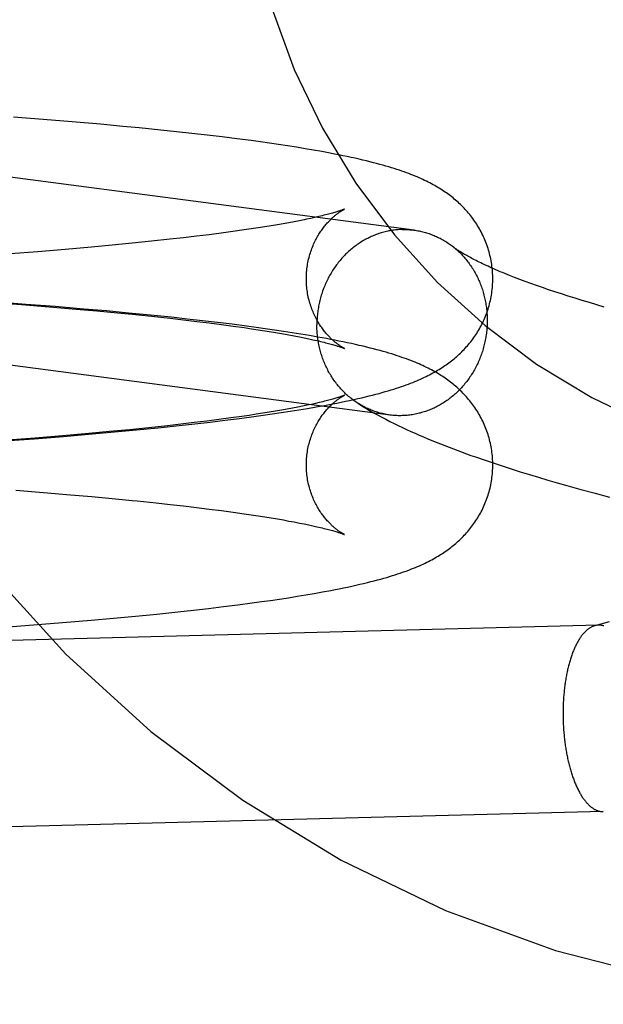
# Model space of a CAD drawing. Header units: inches. Extents: x 0 to 184, y 0 to 119.
# Tile 33 of 116: x 81.902 to 82.024, y 44.56 to 44.766. Entities that reach past the tile are written whole.
import ezdxf

# ---------------------------------------------------------------- set-up
doc = ezdxf.new("R2010")
doc.units = ezdxf.units.IN
doc.header["$LTSCALE"] = 10.121375
doc.header["$MEASUREMENT"] = 0
doc.linetypes.add('HIDDEN', pattern=[0.2, 0.1, -0.1])
doc.layers.add('DEFAULT_2', color=8, linetype='HIDDEN')

msp = doc.modelspace()

# ---------------------------------------------------------------- linework, layer by layer
at = {"layer": 'DEFAULT_2', "color": 8, "linetype": 'HIDDEN'}
for p, q in [((81.98439, 44.72152), (81.76666, 44.75005)), ((81.90672, 44.74465), (81.90056, 44.74512)), ((81.91279, 44.74416), (81.90672, 44.74465)), ((81.91873, 44.74365), (81.91279, 44.74416)), ((81.9234, 44.74323), (81.91873, 44.74365)), ((81.92684, 44.7429), (81.9234, 44.74323)), ((81.93134, 44.74245), (81.92684, 44.7429)), ((81.93465, 44.74211), (81.93134, 44.74245)), ((81.93789, 44.74175), (81.93465, 44.74211)), ((81.94108, 44.74139), (81.93789, 44.74175)), ((81.9442, 44.74102), (81.94108, 44.74139)), ((81.94726, 44.74063), (81.9442, 44.74102)), ((81.95025, 44.74024), (81.94726, 44.74063)), ((81.9522, 44.73998), (81.95025, 44.74024)), ((81.95413, 44.7397), (81.9522, 44.73998)), ((81.95602, 44.73943), (81.95413, 44.7397)), ((81.95789, 44.73914), (81.95602, 44.73943)), ((81.95973, 44.73885), (81.95789, 44.73914)), ((81.96155, 44.73855), (81.95973, 44.73885)), ((81.96333, 44.73825), (81.96155, 44.73855)), ((81.96508, 44.73794), (81.96333, 44.73825)), ((81.96362, 44.72417), (81.96277, 44.72398)), ((81.96442, 44.72436), (81.96362, 44.72417)), ((81.95174, 44.722), (81.9503, 44.72178)), ((81.95313, 44.72222), (81.95174, 44.722)), ((81.95448, 44.72243), (81.95313, 44.72222)), ((81.95576, 44.72265), (81.95448, 44.72243)), ((81.957, 44.72286), (81.95576, 44.72265)), ((81.95817, 44.72307), (81.957, 44.72286)), ((81.9593, 44.72328), (81.95817, 44.72307)), ((81.96036, 44.72349), (81.9593, 44.72328)), ((81.96137, 44.72369), (81.96036, 44.72349)), ((81.93611, 44.71992), (81.93328, 44.7196)), ((81.93884, 44.72025), (81.93611, 44.71992)), ((81.94148, 44.72057), (81.93884, 44.72025)), ((81.94403, 44.7209), (81.94148, 44.72057)), ((81.94647, 44.72123), (81.94403, 44.7209)), ((81.9488, 44.72156), (81.94647, 44.72123)), ((81.9503, 44.72178), (81.9488, 44.72156)), ((81.91687, 44.71796), (81.91134, 44.71748)), ((81.92117, 44.71836), (81.91687, 44.71796)), ((81.92534, 44.71877), (81.92117, 44.71836)), ((81.92939, 44.71918), (81.92534, 44.71877)), ((81.93328, 44.7196), (81.92939, 44.71918)), ((81.90565, 44.71701), (81.89982, 44.71656)), ((81.91134, 44.71748), (81.90565, 44.71701)), ((82.00648, 44.71122), (82.0054, 44.71163)), ((81.97939, 44.68284), (81.77543, 44.70957)), ((82.00761, 44.7108), (82.00648, 44.71122)), ((82.00877, 44.71037), (82.00761, 44.7108)), ((82.00998, 44.70994), (82.00877, 44.71037)), ((82.01123, 44.7095), (82.00998, 44.70994)), ((82.01252, 44.70906), (82.01123, 44.7095)), ((82.01385, 44.70861), (82.01252, 44.70906)), ((82.01522, 44.70817), (82.01385, 44.70861)), ((82.01663, 44.70772), (82.01522, 44.70817)), ((82.01807, 44.70726), (82.01663, 44.70772)), ((81.89633, 44.70638), (81.90222, 44.70594)), ((81.90315, 44.70599), (81.89694, 44.70645)), ((81.90222, 44.70594), (81.90799, 44.70549)), ((81.90927, 44.70552), (81.90315, 44.70599)), ((81.90799, 44.70549), (81.91362, 44.70501)), ((81.91528, 44.70502), (81.90927, 44.70552)), ((82.01954, 44.7068), (82.01807, 44.70726)), ((82.02106, 44.70635), (82.01954, 44.7068)), ((82.0226, 44.70588), (82.02106, 44.70635)), ((82.02418, 44.70542), (82.0226, 44.70588)), ((81.91362, 44.70501), (81.918, 44.70462)), ((81.92001, 44.70461), (81.91528, 44.70502)), ((81.918, 44.70462), (81.92227, 44.70422)), ((81.92464, 44.70418), (81.92001, 44.70461)), ((81.92227, 44.70422), (81.92538, 44.70392)), ((81.92919, 44.70374), (81.92464, 44.70418)), ((81.92538, 44.70392), (81.92942, 44.7035)), ((81.93363, 44.70328), (81.92919, 44.70374)), ((81.92942, 44.7035), (81.93332, 44.70308)), ((81.93332, 44.70308), (81.93615, 44.70276)), ((81.9369, 44.70293), (81.93363, 44.70328)), ((81.93615, 44.70276), (81.93888, 44.70243)), ((81.9401, 44.70257), (81.9369, 44.70293)), ((81.93888, 44.70243), (81.94152, 44.70211)), ((81.94324, 44.7022), (81.9401, 44.70257)), ((81.94152, 44.70211), (81.94406, 44.70178)), ((81.94632, 44.70182), (81.94324, 44.7022)), ((81.94406, 44.70178), (81.94649, 44.70145)), ((81.94933, 44.70143), (81.94632, 44.70182)), ((81.94649, 44.70145), (81.94883, 44.70112)), ((81.95129, 44.70117), (81.94933, 44.70143)), ((81.94883, 44.70112), (81.95032, 44.7009)), ((81.95032, 44.7009), (81.95176, 44.70068)), ((81.95323, 44.7009), (81.95129, 44.70117)), ((81.95176, 44.70068), (81.95316, 44.70046)), ((81.95316, 44.70046), (81.9545, 44.70025)), ((81.95514, 44.70062), (81.95323, 44.7009)), ((81.9545, 44.70025), (81.95578, 44.70003)), ((81.95702, 44.70034), (81.95514, 44.70062)), ((81.95578, 44.70003), (81.95702, 44.69982)), ((81.95887, 44.70005), (81.95702, 44.70034)), ((81.95702, 44.69982), (81.95819, 44.69961)), ((81.95819, 44.69961), (81.95931, 44.6994)), ((81.9607, 44.69976), (81.95887, 44.70005)), ((81.95931, 44.6994), (81.96037, 44.69919)), ((81.9625, 44.69946), (81.9607, 44.69976)), ((81.96426, 44.69915), (81.9625, 44.69946)), ((81.96037, 44.69919), (81.96138, 44.69899)), ((81.96138, 44.69899), (81.96233, 44.6988)), ((81.96233, 44.6988), (81.96321, 44.6986)), ((81.962, 44.68489), (81.96104, 44.68469)), ((81.96291, 44.68508), (81.962, 44.68489)), ((81.96376, 44.68527), (81.96291, 44.68508)), ((81.96454, 44.68545), (81.96376, 44.68527)), ((81.96385, 44.68453), (81.9656, 44.68484)), ((81.9656, 44.68484), (81.96735, 44.68517)), ((81.94984, 44.68278), (81.94834, 44.68256)), ((81.9513, 44.683), (81.94984, 44.68278)), ((81.95081, 44.68252), (81.95276, 44.68279)), ((81.95271, 44.68321), (81.9513, 44.683)), ((81.95406, 44.68343), (81.95271, 44.68321)), ((81.95276, 44.68279), (81.95468, 44.68306)), ((81.95536, 44.68365), (81.95406, 44.68343)), ((81.95468, 44.68306), (81.95658, 44.68334)), ((81.95661, 44.68386), (81.95536, 44.68365)), ((81.95658, 44.68334), (81.95844, 44.68363)), ((81.9578, 44.68407), (81.95661, 44.68386)), ((81.95894, 44.68428), (81.9578, 44.68407)), ((81.95844, 44.68363), (81.96028, 44.68392)), ((81.96002, 44.68449), (81.95894, 44.68428)), ((81.96104, 44.68469), (81.96002, 44.68449)), ((81.96028, 44.68392), (81.96208, 44.68422)), ((81.96208, 44.68422), (81.96385, 44.68453)), ((81.93558, 44.68093), (81.93275, 44.68061)), ((81.93524, 44.68064), (81.93849, 44.681)), ((81.93833, 44.68125), (81.93558, 44.68093)), ((81.94098, 44.68158), (81.93833, 44.68125)), ((81.93849, 44.681), (81.94167, 44.68136)), ((81.94353, 44.6819), (81.94098, 44.68158)), ((81.94167, 44.68136), (81.94478, 44.68174)), ((81.94599, 44.68223), (81.94353, 44.6819)), ((81.94478, 44.68174), (81.94783, 44.68212)), ((81.94834, 44.68256), (81.94599, 44.68223)), ((81.94783, 44.68212), (81.95081, 44.68252)), ((81.91631, 44.67898), (81.91078, 44.6785)), ((81.91099, 44.67837), (81.91698, 44.67888)), ((81.92061, 44.67937), (81.91631, 44.67898)), ((81.91698, 44.67888), (81.92169, 44.6793)), ((81.92479, 44.67978), (81.92061, 44.67937)), ((81.92169, 44.6793), (81.92631, 44.67973)), ((81.92884, 44.68019), (81.92479, 44.67978)), ((81.92631, 44.67973), (81.93083, 44.68018)), ((81.93275, 44.68061), (81.92884, 44.68019)), ((81.93083, 44.68018), (81.93524, 44.68064)), ((81.89868, 44.67743), (81.90488, 44.67789)), ((81.90509, 44.67803), (81.89927, 44.67758)), ((81.90488, 44.67789), (81.91099, 44.67837)), ((81.91078, 44.6785), (81.90509, 44.67803)), ((81.99904, 44.67345), (82.0009, 44.67282)), ((82.0009, 44.67282), (82.00278, 44.6722)), ((82.00278, 44.6722), (82.00467, 44.67159)), ((82.00467, 44.67159), (82.00658, 44.67099)), ((82.00658, 44.67099), (82.0085, 44.6704)), ((82.0085, 44.6704), (82.01043, 44.66982)), ((82.01043, 44.66982), (82.01238, 44.66925)), ((82.01238, 44.66925), (82.01434, 44.66868)), ((82.01434, 44.66868), (82.01631, 44.66812)), ((81.90104, 44.6671), (81.90683, 44.66665)), ((81.90683, 44.66665), (81.91249, 44.66617)), ((82.01631, 44.66812), (82.01928, 44.66729)), ((82.01928, 44.66729), (82.02228, 44.66647)), ((82.02228, 44.66647), (82.0253, 44.66567)), ((81.91249, 44.66617), (81.9169, 44.66579)), ((81.9169, 44.66579), (81.9212, 44.66539)), ((81.9264, 44.66488), (81.9304, 44.66446)), ((81.9304, 44.66446), (81.93331, 44.66415)), ((81.93331, 44.66415), (81.93613, 44.66383)), ((81.93613, 44.66383), (81.93887, 44.6635)), ((81.93887, 44.6635), (81.94151, 44.66318)), ((81.94151, 44.66318), (81.94405, 44.66285)), ((81.94405, 44.66285), (81.94649, 44.66252)), ((81.94649, 44.66252), (81.94882, 44.66219)), ((81.94882, 44.66219), (81.95031, 44.66197)), ((81.95031, 44.66197), (81.95176, 44.66175)), ((81.95176, 44.66175), (81.95315, 44.66153)), ((81.95315, 44.66153), (81.95449, 44.66131)), ((81.95449, 44.66131), (81.95578, 44.6611)), ((81.95578, 44.6611), (81.95701, 44.66089)), ((81.95701, 44.66089), (81.95819, 44.66067)), ((81.95819, 44.66067), (81.95931, 44.66047)), ((81.95931, 44.66047), (81.96037, 44.66026)), ((81.96037, 44.66026), (81.96138, 44.66006)), ((81.96138, 44.66006), (81.96232, 44.65986)), ((81.96232, 44.65986), (81.96321, 44.65967)), ((81.96348, 44.64553), (81.96523, 44.64584)), ((81.96523, 44.64584), (81.96696, 44.64617)), ((81.95047, 44.64354), (81.95242, 44.64381)), ((81.95242, 44.64381), (81.95434, 44.64408)), ((81.95434, 44.64408), (81.95622, 44.64436)), ((81.95622, 44.64436), (81.95808, 44.64464)), ((81.95808, 44.64464), (81.95991, 44.64493)), ((81.95991, 44.64493), (81.96172, 44.64523)), ((81.96172, 44.64523), (81.96348, 44.64553)), ((81.93056, 44.64122), (81.93496, 44.64168)), ((81.93496, 44.64168), (81.93819, 44.64203)), ((81.93819, 44.64203), (81.94136, 44.64239)), ((81.94136, 44.64239), (81.94446, 44.64277)), ((81.94446, 44.64277), (81.9475, 44.64315)), ((81.9475, 44.64315), (81.95047, 44.64354)), ((81.91081, 44.63942), (81.91677, 44.63992)), ((81.91677, 44.63992), (81.92146, 44.64034)), ((81.92146, 44.64034), (81.92605, 44.64077)), ((81.92605, 44.64077), (81.93056, 44.64122)), ((82.02519, 44.63957), (82.02219, 44.63877)), ((81.89856, 44.63848), (81.90473, 44.63894)), ((81.90473, 44.63894), (81.91081, 44.63942)), ((82.02397, 44.5999), (81.81655, 44.59452))]:
    msp.add_line(p, q, dxfattribs=at)
for points in [[(82.00083, 44.71134), (82.00083, 44.7117), (82.00082, 44.71208), (82.0008, 44.71246), (82.00078, 44.71285), (82.00075, 44.71323), (82.00071, 44.71361), (82.00066, 44.71399), (82.00061, 44.71437), (82.00055, 44.71475), (82.00049, 44.71512), (82.00042, 44.7155), (82.00034, 44.71587), (82.00025, 44.71624), (82.00016, 44.71661), (82.00006, 44.71698), (81.99995, 44.71734), (81.99984, 44.7177), (81.99973, 44.71806), (81.9996, 44.71842), (81.99947, 44.71877), (81.99933, 44.71912), (81.99919, 44.71947), (81.99905, 44.71981), (81.99889, 44.72015), (81.99873, 44.72049), (81.99857, 44.72082), (81.9984, 44.72115), (81.99823, 44.72148), (81.99805, 44.7218), (81.99786, 44.72211), (81.99767, 44.72243), (81.99748, 44.72274), (81.99728, 44.72304), (81.99708, 44.72334), (81.99687, 44.72363), (81.99666, 44.72393), (81.99645, 44.72421), (81.99623, 44.7245), (81.99601, 44.72477), (81.99578, 44.72505), (81.99555, 44.72532), (81.99532, 44.72558), (81.99508, 44.72585), (81.99484, 44.7261), (81.9946, 44.72636), (81.99435, 44.72661), (81.99409, 44.72686), (81.99384, 44.7271), (81.99358, 44.72734), (81.99331, 44.72758), (81.99305, 44.7278), (81.99278, 44.72803), (81.99252, 44.72825), (81.99225, 44.72846), (81.99197, 44.72868), (81.9917, 44.72888), (81.99142, 44.72909), (81.99114, 44.72929), (81.99085, 44.72949), (81.99056, 44.72969), (81.99026, 44.72988), (81.98996, 44.73007), (81.98965, 44.73027), (81.98934, 44.73046), (81.98902, 44.73065), (81.98869, 44.73084), (81.98835, 44.73102), (81.98801, 44.73121), (81.98766, 44.73139), (81.9873, 44.73157), (81.98694, 44.73175), (81.98657, 44.73193), (81.98619, 44.73211), (81.9858, 44.73229), (81.9854, 44.73247), (81.98499, 44.73264), (81.98457, 44.73282), (81.98414, 44.73299), (81.9837, 44.73316), (81.98325, 44.73334), (81.98278, 44.73351), (81.9823, 44.73368), (81.98181, 44.73386), (81.9813, 44.73403), (81.98077, 44.7342), (81.98022, 44.73438), (81.97966, 44.73456), (81.97908, 44.73473), (81.97847, 44.73491), (81.97785, 44.73509), (81.97721, 44.73526), (81.97654, 44.73544), (81.97585, 44.73562), (81.97514, 44.7358), (81.97441, 44.73599), (81.97364, 44.73617), (81.97286, 44.73635), (81.97204, 44.73654), (81.97121, 44.73672), (81.97035, 44.7369), (81.96948, 44.73708), (81.9686, 44.73726), (81.96772, 44.73744), (81.96684, 44.73761), (81.96508, 44.73794)], [(81.96277, 44.72398), (81.96185, 44.72379), (81.96137, 44.72369)], [(81.96183, 44.71134), (81.96184, 44.71167), (81.96185, 44.71202), (81.96186, 44.71237), (81.96189, 44.71272), (81.96192, 44.71307), (81.96195, 44.71341), (81.962, 44.71376), (81.96205, 44.7141), (81.9621, 44.71444), (81.96217, 44.71478), (81.96223, 44.71512), (81.96231, 44.71545), (81.96239, 44.71578), (81.96248, 44.71611), (81.96257, 44.71643), (81.96267, 44.71675), (81.96277, 44.71706), (81.96288, 44.71737), (81.96299, 44.71768), (81.9631, 44.71798), (81.96323, 44.71827), (81.96335, 44.71856), (81.96348, 44.71884), (81.96361, 44.71912), (81.96374, 44.71939), (81.96388, 44.71965), (81.96402, 44.71991), (81.96416, 44.72017), (81.9643, 44.72041), (81.96445, 44.72065), (81.96459, 44.72088), (81.96474, 44.72111), (81.96489, 44.72133), (81.96504, 44.72154), (81.96519, 44.72175), (81.96533, 44.72195), (81.96548, 44.72214), (81.96563, 44.72233), (81.96578, 44.72251), (81.96592, 44.72269), (81.96607, 44.72286), (81.96621, 44.72302), (81.96636, 44.72318), (81.9665, 44.72333), (81.96664, 44.72348), (81.96678, 44.72362), (81.96692, 44.72376), (81.96705, 44.72389), (81.96718, 44.72401), (81.96732, 44.72413), (81.96745, 44.72425), (81.96757, 44.72436), (81.9677, 44.72447), (81.96782, 44.72457), (81.96794, 44.72467), (81.96806, 44.72477), (81.96817, 44.72486), (81.96829, 44.72494), (81.9684, 44.72503), (81.9685, 44.7251), (81.96861, 44.72518), (81.96871, 44.72525), (81.9688, 44.72532), (81.9689, 44.72538), (81.96899, 44.72544), (81.96908, 44.7255), (81.96916, 44.72555), (81.96924, 44.7256), (81.96931, 44.72564), (81.96938, 44.72569), (81.96945, 44.72572), (81.96951, 44.72576), (81.96957, 44.72579), (81.96962, 44.72582), (81.96967, 44.72584), (81.96971, 44.72586), (81.96974, 44.72588), (81.96977, 44.72589), (81.96979, 44.72591), (81.96981, 44.72591), (81.96981, 44.72592)], [(81.96981, 44.72592), (81.96981, 44.72591), (81.96979, 44.72591), (81.96977, 44.7259), (81.96974, 44.72588), (81.9697, 44.72587), (81.96964, 44.72585), (81.96958, 44.72582), (81.96951, 44.72579), (81.96943, 44.72576), (81.96934, 44.72573), (81.96924, 44.72569), (81.96912, 44.72565), (81.969, 44.72561), (81.96886, 44.72556), (81.96871, 44.72551), (81.96854, 44.72546), (81.96837, 44.7254), (81.96818, 44.72535), (81.96797, 44.72528), (81.96776, 44.72522), (81.96753, 44.72515), (81.96728, 44.72508), (81.96702, 44.72501), (81.96675, 44.72494), (81.96646, 44.72486), (81.96616, 44.72478), (81.96584, 44.7247), (81.96551, 44.72462), (81.96516, 44.72453), (81.9648, 44.72444), (81.96442, 44.72436)], [(81.98185, 44.72165), (81.98158, 44.72164), (81.9813, 44.72163), (81.98103, 44.72161), (81.98076, 44.72158), (81.98048, 44.72156), (81.98021, 44.72152), (81.97994, 44.72149), (81.97966, 44.72144), (81.97939, 44.7214), (81.97912, 44.72135), (81.97885, 44.72129), (81.97858, 44.72123), (81.97831, 44.72117), (81.97804, 44.7211), (81.97777, 44.72103), (81.97751, 44.72095), (81.97724, 44.72087), (81.97698, 44.72078), (81.97671, 44.72069), (81.97645, 44.72059), (81.97619, 44.72049), (81.97593, 44.72039), (81.97567, 44.72028), (81.97542, 44.72017), (81.97516, 44.72005), (81.97491, 44.71993), (81.97466, 44.7198), (81.97441, 44.71967), (81.97416, 44.71954), (81.97391, 44.7194), (81.97367, 44.71926), (81.97342, 44.71911), (81.97318, 44.71896), (81.97294, 44.71881), (81.97271, 44.71865), (81.97247, 44.71849), (81.97224, 44.71832), (81.97201, 44.71815), (81.97178, 44.71798), (81.97156, 44.7178), (81.97134, 44.71762), (81.97112, 44.71744), (81.9709, 44.71725), (81.97068, 44.71706), (81.97047, 44.71686), (81.97026, 44.71666), (81.97005, 44.71646), (81.96985, 44.71626), (81.96965, 44.71605), (81.96945, 44.71584), (81.96925, 44.71562), (81.96906, 44.7154), (81.96887, 44.71518), (81.96869, 44.71496), (81.9685, 44.71473), (81.96832, 44.7145), (81.96815, 44.71426), (81.96797, 44.71403), (81.9678, 44.71379), (81.96763, 44.71355), (81.96747, 44.7133), (81.96731, 44.71305), (81.96715, 44.7128), (81.967, 44.71255), (81.96685, 44.7123), (81.9667, 44.71204), (81.96656, 44.71178), (81.96642, 44.71152), (81.96629, 44.71125), (81.96616, 44.71099), (81.96603, 44.71072), (81.9659, 44.71045), (81.96578, 44.71017), (81.96567, 44.7099), (81.96555, 44.70962), (81.96544, 44.70934), (81.96534, 44.70907), (81.96524, 44.70878), (81.96514, 44.7085), (81.96505, 44.70822), (81.96496, 44.70793), (81.96487, 44.70764), (81.96479, 44.70736), (81.96472, 44.70707), (81.96464, 44.70677), (81.96457, 44.70648), (81.96451, 44.70619), (81.96445, 44.7059), (81.96439, 44.7056), (81.96434, 44.70531), (81.96429, 44.70501), (81.96425, 44.70471), (81.96421, 44.70441), (81.96417, 44.70412), (81.96414, 44.70382), (81.96411, 44.70352), (81.96409, 44.70322), (81.96407, 44.70292), (81.96405, 44.70262), (81.96404, 44.70232), (81.96404, 44.70202), (81.96404, 44.70172)], [(81.98185, 44.72165), (81.98213, 44.72165), (81.9824, 44.72165), (81.98268, 44.72165), (81.98295, 44.72164), (81.98322, 44.72163), (81.9835, 44.72161), (81.98377, 44.72159), (81.98404, 44.72156), (81.98432, 44.72153)], [(81.98439, 44.72152), (81.98459, 44.72149), (81.98486, 44.72145), (81.98513, 44.7214), (81.9854, 44.72135), (81.98567, 44.7213), (81.98593, 44.72124), (81.9862, 44.72117), (81.98647, 44.72111), (81.98673, 44.72103), (81.98699, 44.72095), (81.98726, 44.72087), (81.98752, 44.72079), (81.98778, 44.7207), (81.98803, 44.7206), (81.98829, 44.7205), (81.98855, 44.7204), (81.9888, 44.72029), (81.98905, 44.72018), (81.9893, 44.72006), (81.98955, 44.71994), (81.9898, 44.71981), (81.99004, 44.71968), (81.99028, 44.71955), (81.99052, 44.71941), (81.99076, 44.71927), (81.991, 44.71913), (81.99123, 44.71898), (81.99147, 44.71882), (81.9917, 44.71866), (81.99192, 44.7185), (81.99215, 44.71834), (81.99237, 44.71817)], [(82.0054, 44.71163), (82.00436, 44.71204), (82.00386, 44.71224), (82.00337, 44.71244), (82.00289, 44.71264), (82.00242, 44.71283), (82.00196, 44.71303), (82.00151, 44.71322), (82.00108, 44.71341), (82.00066, 44.71359), (82.00024, 44.71378), (81.99984, 44.71396), (81.99945, 44.71414), (81.99907, 44.71431), (81.99871, 44.71449), (81.99835, 44.71466), (81.99801, 44.71482), (81.99767, 44.71499), (81.99735, 44.71515), (81.99704, 44.71531), (81.99674, 44.71546), (81.99645, 44.71561), (81.99617, 44.71576), (81.9959, 44.71591), (81.99565, 44.71605), (81.9954, 44.71619), (81.99516, 44.71632), (81.99494, 44.71645), (81.99472, 44.71658), (81.99452, 44.7167), (81.99432, 44.71682), (81.99413, 44.71694), (81.99396, 44.71705), (81.99379, 44.71715), (81.99364, 44.71725), (81.99349, 44.71735), (81.99335, 44.71745), (81.99322, 44.71754), (81.9931, 44.71762), (81.99298, 44.7177), (81.99288, 44.71778), (81.99278, 44.71785), (81.99269, 44.71792), (81.99261, 44.71798), (81.99237, 44.71817)], [(81.99254, 44.71804), (81.99259, 44.718), (81.99281, 44.71782), (81.99302, 44.71764), (81.99324, 44.71745), (81.99345, 44.71727), (81.99365, 44.71707), (81.99386, 44.71688), (81.99406, 44.71668), (81.99426, 44.71648), (81.99445, 44.71627), (81.99465, 44.71606), (81.99483, 44.71585), (81.99502, 44.71564), (81.9952, 44.71542), (81.99538, 44.7152), (81.99556, 44.71497), (81.99574, 44.71475), (81.99591, 44.71452), (81.99607, 44.71428), (81.99624, 44.71405), (81.9964, 44.71381), (81.99655, 44.71356), (81.99671, 44.71332), (81.99686, 44.71307), (81.997, 44.71282), (81.99715, 44.71257), (81.99728, 44.71232), (81.99742, 44.71206), (81.99755, 44.7118), (81.99768, 44.71154), (81.9978, 44.71127), (81.99792, 44.71101), (81.99804, 44.71074), (81.99815, 44.71047), (81.99826, 44.7102), (81.99837, 44.70992), (81.99847, 44.70964), (81.99857, 44.70937), (81.99866, 44.70909), (81.99875, 44.70881), (81.99883, 44.70852), (81.99891, 44.70824), (81.99899, 44.70795), (81.99906, 44.70767), (81.99913, 44.70738), (81.9992, 44.70709), (81.99926, 44.7068), (81.99932, 44.70651), (81.99937, 44.70621), (81.99942, 44.70592), (81.99946, 44.70562), (81.9995, 44.70533), (81.99954, 44.70503), (81.99957, 44.70474), (81.9996, 44.70444), (81.99962, 44.70414), (81.99964, 44.70384), (81.99965, 44.70354), (81.99966, 44.70324), (81.99967, 44.70294), (81.99967, 44.70264)], [(81.96981, 44.69677), (81.96981, 44.69677), (81.96981, 44.69677), (81.96979, 44.69678), (81.96977, 44.69679), (81.96974, 44.6968), (81.96971, 44.69682), (81.96967, 44.69684), (81.96962, 44.69687), (81.96957, 44.6969), (81.96951, 44.69693), (81.96945, 44.69696), (81.96938, 44.697), (81.96931, 44.69704), (81.96924, 44.69709), (81.96916, 44.69714), (81.96907, 44.69719), (81.96899, 44.69725), (81.9689, 44.6973), (81.9688, 44.69737), (81.96871, 44.69744), (81.96861, 44.69751), (81.9685, 44.69758), (81.96839, 44.69766), (81.96829, 44.69774), (81.96817, 44.69783), (81.96806, 44.69792), (81.96794, 44.69801), (81.96782, 44.69811), (81.9677, 44.69821), (81.96757, 44.69832), (81.96744, 44.69843), (81.96731, 44.69855), (81.96718, 44.69867), (81.96705, 44.6988), (81.96691, 44.69893), (81.96678, 44.69907), (81.96664, 44.69921), (81.9665, 44.69935), (81.96636, 44.69951), (81.96621, 44.69966), (81.96607, 44.69983), (81.96592, 44.7), (81.96578, 44.70017), (81.96563, 44.70035), (81.96548, 44.70054), (81.96533, 44.70074), (81.96519, 44.70094), (81.96504, 44.70114), (81.96489, 44.70136), (81.96474, 44.70158), (81.96459, 44.7018), (81.96445, 44.70204), (81.9643, 44.70227), (81.96416, 44.70252), (81.96402, 44.70277), (81.96388, 44.70303), (81.96374, 44.7033), (81.96361, 44.70357), (81.96348, 44.70384), (81.96335, 44.70413), (81.96323, 44.70442), (81.9631, 44.70471), (81.96299, 44.70501), (81.96288, 44.70531), (81.96277, 44.70562), (81.96267, 44.70594), (81.96257, 44.70626), (81.96248, 44.70658), (81.96239, 44.7069), (81.96231, 44.70723), (81.96223, 44.70757), (81.96217, 44.7079), (81.9621, 44.70824), (81.96205, 44.70858), (81.962, 44.70893), (81.96195, 44.70927), (81.96192, 44.70962), (81.96189, 44.70997), (81.96186, 44.71031), (81.96185, 44.71066), (81.96184, 44.71102), (81.96183, 44.71134)], [(81.96735, 44.68517), (81.96823, 44.68535), (81.96911, 44.68552), (81.97, 44.68571), (81.97088, 44.68589), (81.97174, 44.68608), (81.97259, 44.68627), (81.97341, 44.68646), (81.9742, 44.68665), (81.97496, 44.68684), (81.97569, 44.68702), (81.97639, 44.6872), (81.97707, 44.68738), (81.97772, 44.68756), (81.97835, 44.68774), (81.97896, 44.68792), (81.97956, 44.6881), (81.98013, 44.68828), (81.98068, 44.68845), (81.98121, 44.68863), (81.98173, 44.6888), (81.98223, 44.68898), (81.98271, 44.68915), (81.98318, 44.68932), (81.98364, 44.6895), (81.98408, 44.68967), (81.98451, 44.68984), (81.98493, 44.69002), (81.98534, 44.6902), (81.98574, 44.69037), (81.98614, 44.69055), (81.98652, 44.69073), (81.98689, 44.69091), (81.98726, 44.69109), (81.98761, 44.69127), (81.98797, 44.69145), (81.98831, 44.69164), (81.98865, 44.69183), (81.98898, 44.69201), (81.9893, 44.6922), (81.98962, 44.6924), (81.98993, 44.69259), (81.99023, 44.69278), (81.99053, 44.69298), (81.99082, 44.69318), (81.99111, 44.69337), (81.99139, 44.69358), (81.99167, 44.69378), (81.99195, 44.69399), (81.99222, 44.6942), (81.99249, 44.69441), (81.99276, 44.69463), (81.99303, 44.69486), (81.99329, 44.69509), (81.99355, 44.69532), (81.99381, 44.69556), (81.99407, 44.69581), (81.99433, 44.69605), (81.99458, 44.69631), (81.99482, 44.69656), (81.99506, 44.69682), (81.9953, 44.69708), (81.99554, 44.69735), (81.99577, 44.69762), (81.99599, 44.69789), (81.99622, 44.69817), (81.99643, 44.69845), (81.99665, 44.69874), (81.99686, 44.69903), (81.99707, 44.69933), (81.99727, 44.69963), (81.99747, 44.69993), (81.99766, 44.70024), (81.99785, 44.70055), (81.99804, 44.70087), (81.99822, 44.70119), (81.99839, 44.70152), (81.99856, 44.70185), (81.99873, 44.70218), (81.99889, 44.70252), (81.99904, 44.70286), (81.99919, 44.7032), (81.99933, 44.70355), (81.99947, 44.7039), (81.9996, 44.70425), (81.99972, 44.70461), (81.99984, 44.70497), (81.99995, 44.70533), (82.00006, 44.7057), (82.00016, 44.70607), (82.00025, 44.70644), (82.00034, 44.70681), (82.00041, 44.70718), (82.00049, 44.70756), (82.00055, 44.70793), (82.00061, 44.70831), (82.00066, 44.70869), (82.00071, 44.70907), (82.00075, 44.70945), (82.00078, 44.70984), (82.0008, 44.71022), (82.00082, 44.7106), (82.00083, 44.71099), (82.00083, 44.71134)], [(81.97262, 44.6853), (81.97247, 44.68539), (81.97224, 44.68554), (81.97201, 44.6857), (81.97178, 44.68586), (81.97156, 44.68603), (81.97134, 44.6862), (81.97112, 44.68637), (81.9709, 44.68655), (81.97068, 44.68673), (81.97047, 44.68691), (81.97026, 44.6871), (81.97005, 44.68729), (81.96985, 44.68748), (81.96965, 44.68768), (81.96945, 44.68789), (81.96925, 44.68809), (81.96906, 44.6883), (81.96887, 44.68851), (81.96869, 44.68873), (81.9685, 44.68894), (81.96832, 44.68917), (81.96815, 44.68939), (81.96797, 44.68962), (81.9678, 44.68985), (81.96763, 44.69008), (81.96747, 44.69032), (81.96731, 44.69056), (81.96715, 44.6908), (81.967, 44.69104), (81.96685, 44.69129), (81.9667, 44.69154), (81.96656, 44.69179), (81.96642, 44.69205), (81.96629, 44.69231), (81.96616, 44.69257), (81.96603, 44.69283), (81.9659, 44.69309), (81.96578, 44.69336), (81.96567, 44.69363), (81.96555, 44.6939), (81.96544, 44.69417), (81.96534, 44.69444), (81.96524, 44.69472), (81.96514, 44.695), (81.96505, 44.69528), (81.96496, 44.69556), (81.96487, 44.69584), (81.96479, 44.69612), (81.96472, 44.69641), (81.96464, 44.6967), (81.96457, 44.69699), (81.96451, 44.69728), (81.96445, 44.69757), (81.96439, 44.69786), (81.96434, 44.69815), (81.96429, 44.69845), (81.96425, 44.69874), (81.96421, 44.69904), (81.96417, 44.69933), (81.96414, 44.69963), (81.96411, 44.69993), (81.96409, 44.70022), (81.96407, 44.70052), (81.96405, 44.70082), (81.96404, 44.70112), (81.96404, 44.70142), (81.96404, 44.70172)], [(81.99967, 44.70264), (81.99967, 44.70234), (81.99966, 44.70204), (81.99965, 44.70174), (81.99964, 44.70144), (81.99962, 44.70114), (81.9996, 44.70085), (81.99957, 44.70055), (81.99954, 44.70025), (81.9995, 44.69995), (81.99946, 44.69965), (81.99942, 44.69936), (81.99937, 44.69906), (81.99932, 44.69876), (81.99926, 44.69847), (81.9992, 44.69817), (81.99913, 44.69788), (81.99906, 44.69759), (81.99899, 44.6973), (81.99891, 44.69701), (81.99883, 44.69672), (81.99875, 44.69643), (81.99866, 44.69615), (81.99857, 44.69586), (81.99847, 44.69558), (81.99837, 44.6953), (81.99826, 44.69502), (81.99815, 44.69474), (81.99804, 44.69446), (81.99792, 44.69419), (81.9978, 44.69392), (81.99768, 44.69365), (81.99755, 44.69338), (81.99742, 44.69311), (81.99728, 44.69285), (81.99715, 44.69259), (81.997, 44.69233), (81.99686, 44.69207), (81.99671, 44.69181), (81.99655, 44.69156), (81.9964, 44.69131), (81.99624, 44.69106), (81.99607, 44.69082), (81.99591, 44.69058), (81.99574, 44.69034), (81.99556, 44.6901), (81.99538, 44.68987), (81.9952, 44.68964), (81.99502, 44.68941), (81.99483, 44.68918), (81.99465, 44.68896), (81.99445, 44.68874), (81.99426, 44.68853), (81.99406, 44.68832), (81.99386, 44.68811), (81.99365, 44.6879), (81.99345, 44.6877), (81.99324, 44.6875), (81.99302, 44.68731), (81.99281, 44.68711), (81.99259, 44.68693), (81.99237, 44.68674), (81.99215, 44.68656), (81.99192, 44.68638), (81.9917, 44.68621), (81.99147, 44.68604), (81.99123, 44.68587), (81.991, 44.68571), (81.99076, 44.68555), (81.99052, 44.6854), (81.99028, 44.68525), (81.99004, 44.6851), (81.9898, 44.68496), (81.98955, 44.68482), (81.9893, 44.68469), (81.98905, 44.68456), (81.9888, 44.68443), (81.98855, 44.68431), (81.98829, 44.6842), (81.98803, 44.68408), (81.98778, 44.68398), (81.98752, 44.68387), (81.98726, 44.68377), (81.98699, 44.68368), (81.98673, 44.68358), (81.98647, 44.6835), (81.9862, 44.68342), (81.98593, 44.68334), (81.98567, 44.68326), (81.9854, 44.6832), (81.98513, 44.68313), (81.98486, 44.68307), (81.98459, 44.68302), (81.98432, 44.68297), (81.98404, 44.68292), (81.98377, 44.68288), (81.9835, 44.68284), (81.98322, 44.68281), (81.98295, 44.68278), (81.98268, 44.68276), (81.9824, 44.68274), (81.98213, 44.68272), (81.98185, 44.68272)], [(81.96321, 44.6986), (81.96404, 44.69842), (81.96443, 44.69833), (81.96481, 44.69824), (81.96517, 44.69815), (81.96552, 44.69807), (81.96585, 44.69798), (81.96617, 44.6979), (81.96647, 44.69782), (81.96676, 44.69775), (81.96703, 44.69767), (81.96729, 44.6976), (81.96753, 44.69753), (81.96776, 44.69746), (81.96798, 44.6974), (81.96818, 44.69734), (81.96837, 44.69728), (81.96855, 44.69722), (81.96871, 44.69717), (81.96886, 44.69712), (81.969, 44.69707), (81.96913, 44.69703), (81.96924, 44.69699), (81.96934, 44.69695), (81.96943, 44.69692), (81.96951, 44.69689), (81.96959, 44.69686), (81.96965, 44.69684), (81.9697, 44.69682), (81.96974, 44.6968), (81.96977, 44.69679), (81.96979, 44.69678), (81.9698, 44.69678)], [(82.00083, 44.67241), (82.00083, 44.67276), (82.00082, 44.67315), (82.0008, 44.67353), (82.00078, 44.67391), (82.00075, 44.67429), (82.00071, 44.67467), (82.00066, 44.67505), (82.00061, 44.67543), (82.00055, 44.67581), (82.00049, 44.67619), (82.00042, 44.67656), (82.00034, 44.67693), (82.00025, 44.6773), (82.00016, 44.67767), (82.00006, 44.67804), (81.99996, 44.6784), (81.99984, 44.67877), (81.99973, 44.67912), (81.9996, 44.67948), (81.99947, 44.67983), (81.99934, 44.68018), (81.99919, 44.68053), (81.99905, 44.68088), (81.99889, 44.68122), (81.99874, 44.68155), (81.99857, 44.68188), (81.9984, 44.68221), (81.99823, 44.68254), (81.99805, 44.68286), (81.99787, 44.68318), (81.99768, 44.68349), (81.99748, 44.6838), (81.99729, 44.6841), (81.99708, 44.6844), (81.99688, 44.6847), (81.99667, 44.68499), (81.99645, 44.68527), (81.99624, 44.68556), (81.99601, 44.68583), (81.99579, 44.68611), (81.99556, 44.68638), (81.99533, 44.68664), (81.99509, 44.68691), (81.99485, 44.68716), (81.9946, 44.68742), (81.99435, 44.68767), (81.9941, 44.68792), (81.99384, 44.68816), (81.99358, 44.6884), (81.99332, 44.68864), (81.99306, 44.68886), (81.99279, 44.68909), (81.99252, 44.68931), (81.99225, 44.68952), (81.99198, 44.68974), (81.99171, 44.68994), (81.99143, 44.69015), (81.99115, 44.69035), (81.99086, 44.69055), (81.99057, 44.69075), (81.99028, 44.69094), (81.98997, 44.69113), (81.98966, 44.69133), (81.98935, 44.69152), (81.98903, 44.69171), (81.9887, 44.6919), (81.98836, 44.69208), (81.98802, 44.69227), (81.98767, 44.69245), (81.98732, 44.69263), (81.98695, 44.69281), (81.98658, 44.69299), (81.9862, 44.69317), (81.98581, 44.69335), (81.98542, 44.69352), (81.98501, 44.6937), (81.98459, 44.69387), (81.98416, 44.69405), (81.98372, 44.69422), (81.98327, 44.69439), (81.98281, 44.69457), (81.98233, 44.69474), (81.98183, 44.69491), (81.98132, 44.69509), (81.9808, 44.69526), (81.98025, 44.69544), (81.97969, 44.69561), (81.9791, 44.69579), (81.9785, 44.69597), (81.97788, 44.69614), (81.97724, 44.69632), (81.97658, 44.6965), (81.97589, 44.69668), (81.97518, 44.69686), (81.97445, 44.69704), (81.97369, 44.69722), (81.9729, 44.69741), (81.97209, 44.69759), (81.97125, 44.69778), (81.9704, 44.69796), (81.96953, 44.69814), (81.96865, 44.69832), (81.96777, 44.6985), (81.96689, 44.69867), (81.96601, 44.69883), (81.96426, 44.69915)], [(81.96183, 44.67241), (81.96184, 44.67273), (81.96185, 44.67308), (81.96186, 44.67343), (81.96189, 44.67378), (81.96192, 44.67413), (81.96195, 44.67447), (81.962, 44.67482), (81.96204, 44.67516), (81.9621, 44.6755), (81.96216, 44.67584), (81.96223, 44.67617), (81.96231, 44.67651), (81.96239, 44.67683), (81.96247, 44.67716), (81.96256, 44.67748), (81.96266, 44.6778), (81.96276, 44.67811), (81.96287, 44.67842), (81.96298, 44.67873), (81.9631, 44.67903), (81.96322, 44.67932), (81.96334, 44.67961), (81.96347, 44.67989), (81.9636, 44.68017), (81.96373, 44.68044), (81.96387, 44.6807), (81.96401, 44.68096), (81.96415, 44.68121), (81.96429, 44.68146), (81.96444, 44.6817), (81.96458, 44.68193), (81.96473, 44.68215), (81.96488, 44.68237), (81.96502, 44.68259), (81.96517, 44.68279), (81.96532, 44.683), (81.96547, 44.68319), (81.96562, 44.68338), (81.96576, 44.68356), (81.96591, 44.68373), (81.96605, 44.6839), (81.9662, 44.68407), (81.96634, 44.68423), (81.96648, 44.68438), (81.96662, 44.68453), (81.96676, 44.68467), (81.9669, 44.6848), (81.96703, 44.68494), (81.96717, 44.68506), (81.9673, 44.68518), (81.96743, 44.6853), (81.96755, 44.68541), (81.96768, 44.68552), (81.9678, 44.68563), (81.96792, 44.68572), (81.96804, 44.68582), (81.96816, 44.68591), (81.96827, 44.686), (81.96838, 44.68608), (81.96848, 44.68616), (81.96859, 44.68623), (81.96869, 44.6863), (81.96879, 44.68637), (81.96888, 44.68644), (81.96897, 44.6865), (81.96906, 44.68655), (81.96914, 44.68661), (81.96922, 44.68666), (81.9693, 44.6867), (81.96937, 44.68674), (81.96944, 44.68678), (81.9695, 44.68682), (81.96956, 44.68685), (81.96961, 44.68688), (81.96966, 44.6869), (81.9697, 44.68693), (81.96973, 44.68694), (81.96976, 44.68696), (81.96979, 44.68697), (81.9698, 44.68698), (81.96981, 44.68698), (81.96981, 44.68698)], [(81.96982, 44.68698), (81.96981, 44.68698), (81.9698, 44.68697), (81.96977, 44.68697), (81.96974, 44.68695), (81.96971, 44.68694), (81.96966, 44.68692), (81.9696, 44.68689), (81.96953, 44.68687), (81.96945, 44.68684), (81.96936, 44.68681), (81.96926, 44.68677), (81.96915, 44.68673), (81.96903, 44.68669), (81.9689, 44.68664), (81.96875, 44.68659), (81.96859, 44.68654), (81.96842, 44.68649), (81.96823, 44.68643), (81.96803, 44.68637), (81.96782, 44.6863), (81.96759, 44.68624), (81.96735, 44.68617), (81.9671, 44.6861), (81.96683, 44.68603), (81.96655, 44.68595), (81.96625, 44.68587), (81.96594, 44.68579), (81.96561, 44.68571), (81.96527, 44.68562), (81.96491, 44.68554), (81.96454, 44.68545)], [(81.97262, 44.6853), (81.97341, 44.6848), (81.97424, 44.6843), (81.97507, 44.68381), (81.9759, 44.68333), (81.97675, 44.68286), (81.9776, 44.6824), (81.97845, 44.68195), (81.97932, 44.68151), (81.98018, 44.68108), (81.98106, 44.68065), (81.98193, 44.68023), (81.98281, 44.67982), (81.98369, 44.67942), (81.98457, 44.67903), (81.98546, 44.67864), (81.98635, 44.67826), (81.98723, 44.67788), (81.98812, 44.67752), (81.98902, 44.67715), (81.98991, 44.6768), (81.99081, 44.67644), (81.99171, 44.67609), (81.99262, 44.67575), (81.99352, 44.67541), (81.99443, 44.67508), (81.99535, 44.67474), (81.99627, 44.67441), (81.99719, 44.67409), (81.99904, 44.67345)], [(81.97932, 44.68285), (81.97912, 44.68287), (81.97885, 44.68292), (81.97858, 44.68296), (81.97831, 44.68301), (81.97804, 44.68307), (81.97777, 44.68313), (81.97751, 44.68319), (81.97724, 44.68326), (81.97698, 44.68333), (81.97671, 44.68341), (81.97645, 44.68349), (81.97619, 44.68358), (81.97593, 44.68367), (81.97567, 44.68376), (81.97542, 44.68386), (81.97516, 44.68397), (81.97491, 44.68407), (81.97466, 44.68419), (81.97441, 44.6843), (81.97416, 44.68443), (81.97391, 44.68455), (81.97367, 44.68468), (81.97342, 44.68481), (81.97318, 44.68495), (81.97294, 44.68509), (81.97271, 44.68524)], [(81.98185, 44.68272), (81.98158, 44.68271), (81.9813, 44.68271), (81.98103, 44.68271), (81.98076, 44.68272), (81.98048, 44.68274), (81.98021, 44.68276), (81.97994, 44.68278), (81.97966, 44.68281), (81.97939, 44.68284)], [(81.96981, 44.65784), (81.96981, 44.65783), (81.96981, 44.65784), (81.96979, 44.65785), (81.96977, 44.65786), (81.96974, 44.65787), (81.96971, 44.65789), (81.96967, 44.65791), (81.96962, 44.65793), (81.96957, 44.65796), (81.96951, 44.65799), (81.96945, 44.65803), (81.96938, 44.65807), (81.96931, 44.65811), (81.96924, 44.65815), (81.96916, 44.6582), (81.96908, 44.65826), (81.96899, 44.65831), (81.9689, 44.65837), (81.9688, 44.65843), (81.96871, 44.6585), (81.96861, 44.65857), (81.9685, 44.65865), (81.9684, 44.65872), (81.96829, 44.65881), (81.96817, 44.65889), (81.96806, 44.65898), (81.96794, 44.65908), (81.96782, 44.65918), (81.9677, 44.65928), (81.96757, 44.65939), (81.96744, 44.6595), (81.96732, 44.65962), (81.96718, 44.65974), (81.96705, 44.65986), (81.96692, 44.66), (81.96678, 44.66013), (81.96664, 44.66027), (81.9665, 44.66042), (81.96636, 44.66057), (81.96621, 44.66073), (81.96607, 44.66089), (81.96592, 44.66106), (81.96578, 44.66124), (81.96563, 44.66142), (81.96548, 44.66161), (81.96533, 44.6618), (81.96519, 44.662), (81.96504, 44.66221), (81.96489, 44.66242), (81.96474, 44.66264), (81.96459, 44.66287), (81.96445, 44.6631), (81.9643, 44.66334), (81.96416, 44.66359), (81.96402, 44.66384), (81.96388, 44.6641), (81.96374, 44.66436), (81.96361, 44.66463), (81.96348, 44.66491), (81.96335, 44.66519), (81.96323, 44.66548), (81.9631, 44.66578), (81.96299, 44.66608), (81.96288, 44.66638), (81.96277, 44.66669), (81.96267, 44.667), (81.96257, 44.66732), (81.96248, 44.66764), (81.96239, 44.66797), (81.96231, 44.6683), (81.96223, 44.66863), (81.96217, 44.66897), (81.9621, 44.66931), (81.96205, 44.66965), (81.962, 44.66999), (81.96195, 44.67034), (81.96192, 44.67068), (81.96189, 44.67103), (81.96186, 44.67138), (81.96185, 44.67173), (81.96184, 44.67208), (81.96183, 44.67241)], [(81.96696, 44.64617), (81.96783, 44.64633), (81.96871, 44.64651), (81.96959, 44.64669), (81.97047, 44.64687), (81.97134, 44.64706), (81.97219, 44.64725), (81.97302, 44.64744), (81.97382, 44.64762), (81.97459, 44.64781), (81.97533, 44.64799), (81.97604, 44.64818), (81.97673, 44.64836), (81.97739, 44.64854), (81.97803, 44.64872), (81.97865, 44.64889), (81.97925, 44.64907), (81.97982, 44.64925), (81.98038, 44.64942), (81.98092, 44.6496), (81.98145, 44.64977), (81.98195, 44.64995), (81.98244, 44.65012), (81.98292, 44.65029), (81.98338, 44.65046), (81.98383, 44.65064), (81.98426, 44.65081), (81.98469, 44.65098), (81.9851, 44.65116), (81.98551, 44.65133), (81.9859, 44.65151), (81.98629, 44.65168), (81.98666, 44.65186), (81.98703, 44.65204), (81.98739, 44.65222), (81.98775, 44.6524), (81.98809, 44.65259), (81.98843, 44.65277), (81.98876, 44.65296), (81.98909, 44.65315), (81.98941, 44.65334), (81.98972, 44.65353), (81.99003, 44.65372), (81.99033, 44.65391), (81.99062, 44.65411), (81.99091, 44.6543), (81.9912, 44.6545), (81.99148, 44.6547), (81.99175, 44.65491), (81.99203, 44.65512), (81.9923, 44.65533), (81.99257, 44.65554), (81.99283, 44.65576), (81.9931, 44.65599), (81.99336, 44.65622), (81.99362, 44.65645), (81.99388, 44.65669), (81.99414, 44.65694), (81.99439, 44.65718), (81.99464, 44.65743), (81.99488, 44.65769), (81.99512, 44.65795), (81.99536, 44.65821), (81.99559, 44.65847), (81.99582, 44.65874), (81.99604, 44.65902), (81.99626, 44.65929), (81.99648, 44.65958), (81.99669, 44.65986), (81.9969, 44.66015), (81.99711, 44.66045), (81.99731, 44.66075), (81.9975, 44.66105), (81.99769, 44.66136), (81.99788, 44.66167), (81.99807, 44.66199), (81.99824, 44.66231), (81.99842, 44.66263), (81.99859, 44.66296), (81.99875, 44.66329), (81.99891, 44.66363), (81.99906, 44.66397), (81.9992, 44.66431), (81.99935, 44.66466), (81.99948, 44.665), (81.99961, 44.66536), (81.99973, 44.66571), (81.99985, 44.66607), (81.99996, 44.66643), (82.00007, 44.66679), (82.00016, 44.66716), (82.00026, 44.66753), (82.00034, 44.6679), (82.00042, 44.66827), (82.00049, 44.66864), (82.00056, 44.66902), (82.00061, 44.66939), (82.00067, 44.66977), (82.00071, 44.67015), (82.00075, 44.67053), (82.00078, 44.67091), (82.0008, 44.67129), (82.00082, 44.67167), (82.00083, 44.67206), (82.00083, 44.67241)], [(81.9212, 44.66539), (81.92537, 44.66498), (81.9264, 44.66488)], [(81.96321, 44.65967), (81.96404, 44.65948), (81.96443, 44.65939), (81.96481, 44.65931), (81.96517, 44.65922), (81.96551, 44.65913), (81.96585, 44.65905), (81.96616, 44.65897), (81.96647, 44.65889), (81.96675, 44.65881), (81.96703, 44.65874), (81.96729, 44.65867), (81.96753, 44.6586), (81.96776, 44.65853), (81.96798, 44.65847), (81.96818, 44.6584), (81.96837, 44.65835), (81.96855, 44.65829), (81.96871, 44.65824), (81.96886, 44.65819), (81.969, 44.65814), (81.96912, 44.6581), (81.96924, 44.65806), (81.96934, 44.65802), (81.96943, 44.65799), (81.96951, 44.65796), (81.96958, 44.65793), (81.96965, 44.6579), (81.9697, 44.65788), (81.96974, 44.65787), (81.96977, 44.65785), (81.96979, 44.65784), (81.9698, 44.65784)], [(82.02407, 44.63872), (82.02395, 44.63876), (82.02383, 44.63879), (82.02371, 44.63882), (82.02359, 44.63884), (82.02347, 44.63886), (82.02335, 44.63887), (82.02323, 44.63888), (82.02311, 44.63888), (82.02299, 44.63888), (81.81554, 44.63351)], [(82.02219, 44.63877), (82.02216, 44.63876), (82.02204, 44.63873), (82.02192, 44.63869), (82.0218, 44.63864), (82.02169, 44.63859), (82.02157, 44.63854), (82.02146, 44.63848), (82.02134, 44.63842), (82.02123, 44.63835), (82.02111, 44.63828), (82.021, 44.63821), (82.02088, 44.63813), (82.02077, 44.63805), (82.02066, 44.63796), (82.02055, 44.63787), (82.02044, 44.63777), (82.02033, 44.63767), (82.02022, 44.63757), (82.02011, 44.63746), (82.02, 44.63735), (82.01989, 44.63723), (82.01979, 44.63711), (82.01968, 44.63699), (82.01958, 44.63686), (82.01947, 44.63672), (82.01937, 44.63659), (82.01927, 44.63645), (82.01917, 44.6363), (82.01907, 44.63615), (82.01897, 44.636), (82.01887, 44.63585), (82.01877, 44.63569), (82.01868, 44.63552), (82.01858, 44.63535), (82.01849, 44.63518), (82.0184, 44.63501), (82.0183, 44.63483), (82.01821, 44.63465), (82.01813, 44.63446), (82.01804, 44.63428), (82.01795, 44.63408), (82.01787, 44.63389), (82.01778, 44.63369), (82.0177, 44.63349), (82.01762, 44.63328), (82.01754, 44.63308), (82.01746, 44.63286), (82.01738, 44.63265), (82.01731, 44.63243), (82.01723, 44.63221), (82.01716, 44.63199), (82.01709, 44.63176), (82.01702, 44.63153), (82.01695, 44.6313), (82.01688, 44.63107), (82.01681, 44.63083), (82.01675, 44.63059), (82.01669, 44.63035), (82.01663, 44.63011), (82.01657, 44.62986), (82.01651, 44.62961), (82.01645, 44.62936), (82.0164, 44.6291), (82.01634, 44.62885), (82.01629, 44.62859), (82.01624, 44.62833), (82.01619, 44.62806), (82.01615, 44.6278), (82.0161, 44.62753), (82.01606, 44.62726), (82.01602, 44.62699), (82.01598, 44.62672), (82.01594, 44.62645), (82.0159, 44.62617), (82.01587, 44.6259), (82.01584, 44.62562), (82.0158, 44.62534), (82.01578, 44.62506), (82.01575, 44.62477), (82.01572, 44.62449), (82.0157, 44.62421), (82.01567, 44.62392), (82.01565, 44.62363), (82.01564, 44.62335), (82.01562, 44.62306), (82.0156, 44.62277), (82.01559, 44.62248), (82.01558, 44.62219), (82.01557, 44.62189), (82.01556, 44.6216), (82.01555, 44.62131), (82.01555, 44.62102), (82.01555, 44.62072), (82.01555, 44.62043)], [(82.02296, 44.63888), (82.02287, 44.63888), (82.02275, 44.63887), (82.02263, 44.63886), (82.02251, 44.63884), (82.02239, 44.63882), (82.02228, 44.63879), (82.02219, 44.63877)], [(82.01555, 44.62043), (82.01555, 44.62013), (82.01555, 44.61984), (82.01555, 44.61955), (82.01556, 44.61925), (82.01557, 44.61896), (82.01558, 44.61866), (82.01559, 44.61837), (82.0156, 44.61807), (82.01562, 44.61778), (82.01564, 44.61749), (82.01565, 44.6172), (82.01567, 44.6169), (82.0157, 44.61661), (82.01572, 44.61632), (82.01575, 44.61603), (82.01578, 44.61574), (82.0158, 44.61545), (82.01584, 44.61516), (82.01587, 44.61488), (82.0159, 44.61459), (82.01594, 44.61431), (82.01598, 44.61402), (82.01602, 44.61374), (82.01606, 44.61346), (82.0161, 44.61318), (82.01615, 44.6129), (82.01619, 44.61262), (82.01624, 44.61235), (82.01629, 44.61207), (82.01634, 44.6118), (82.0164, 44.61153), (82.01645, 44.61126), (82.01651, 44.611), (82.01657, 44.61073), (82.01663, 44.61047), (82.01669, 44.61021), (82.01675, 44.60995), (82.01681, 44.60969), (82.01688, 44.60944), (82.01695, 44.60919), (82.01702, 44.60894), (82.01709, 44.60869), (82.01716, 44.60844), (82.01723, 44.6082), (82.01731, 44.60796), (82.01738, 44.60773), (82.01746, 44.60749), (82.01754, 44.60726), (82.01762, 44.60703), (82.0177, 44.6068), (82.01778, 44.60658), (82.01787, 44.60636), (82.01795, 44.60614), (82.01804, 44.60593), (82.01813, 44.60572), (82.01821, 44.60551), (82.0183, 44.6053), (82.0184, 44.6051), (82.01849, 44.6049), (82.01858, 44.60471), (82.01868, 44.60451), (82.01877, 44.60433), (82.01887, 44.60414), (82.01897, 44.60396), (82.01907, 44.60378), (82.01917, 44.60361), (82.01927, 44.60344), (82.01937, 44.60327), (82.01947, 44.6031), (82.01958, 44.60294), (82.01968, 44.60279), (82.01979, 44.60264), (82.01989, 44.60249), (82.02, 44.60234), (82.02011, 44.6022), (82.02022, 44.60206), (82.02033, 44.60193), (82.02044, 44.6018), (82.02055, 44.60168), (82.02066, 44.60156), (82.02077, 44.60144), (82.02088, 44.60133), (82.021, 44.60122), (82.02111, 44.60111), (82.02123, 44.60101), (82.02134, 44.60092), (82.02146, 44.60083), (82.02157, 44.60074), (82.02169, 44.60065), (82.0218, 44.60058), (82.02192, 44.6005), (82.02204, 44.60043), (82.02216, 44.60036), (82.02228, 44.6003), (82.02239, 44.60024), (82.02251, 44.60019), (82.02263, 44.60014), (82.02275, 44.6001), (82.02287, 44.60006), (82.02299, 44.60002), (82.02311, 44.59999), (82.02323, 44.59996), (82.02335, 44.59994), (82.02347, 44.59992), (82.02359, 44.59991), (82.02371, 44.5999), (82.02383, 44.5999), (82.02395, 44.5999)]]:
    msp.add_lwpolyline(points, dxfattribs=at)
for radius in [0.25, 0.14]:
    msp.add_arc((82.08828, 44.80959), radius, 90, 270, dxfattribs=at)

doc.saveas('drawing.dxf')
